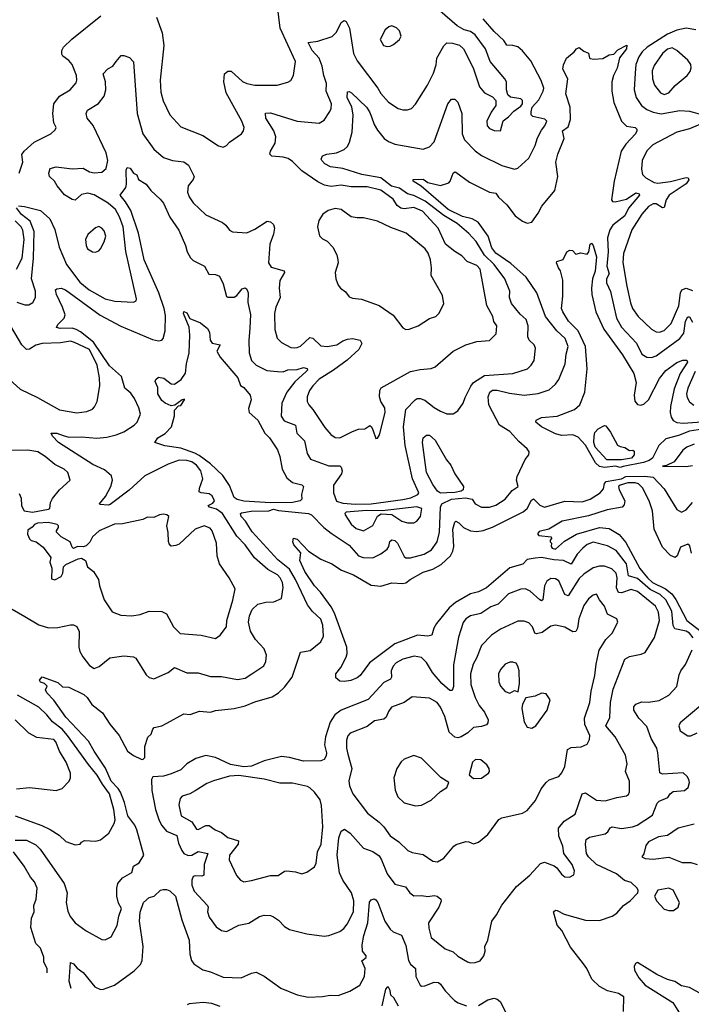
# Model space of a CAD drawing. Extents: x 1468344 to 1613994, y 525695 to 643861.
# Tile 125 of 256: x 1525693 to 1529957, y 541498 to 547750. Entities that reach past the tile are written whole.
import ezdxf

# ---------------------------------------------------------------- set-up
doc = ezdxf.new("R2010")
doc.units = 0

msp = doc.modelspace()

# ---------------------------------------------------------------- linework, layer by layer
at = {"layer": '0CON10XD'}
for points in [[(1526985, 546941.2), (1527005, 546950), (1527025, 546972.5), (1527101.2, 547025), (1527114, 547045), (1527118, 547065), (1527102.5, 547105), (1527003.8, 547285), (1526988.2, 547355), (1526993.8, 547406.2), (1527015, 547422.9), (1527035, 547422.5), (1527106.8, 547356.8), (1527135, 547343.8), (1527185, 547333.1), (1527326.7, 547333.3), (1527395, 547352.5), (1527415, 547363.8), (1527431.2, 547395), (1527443.1, 547485), (1527346.4, 547695), (1527330, 547835)], [(1525689.2, 546775), (1525698.8, 546801.2), (1525712.2, 546845), (1525707, 546893), (1525720.8, 546915), (1525785, 546972.9), (1525891.2, 547025), (1525918.8, 547051.2), (1525924, 547065), (1525910, 547095), (1525903.8, 547155), (1525910, 547215), (1525946, 547264), (1526013.1, 547305), (1526052.2, 547347.8), (1526056.4, 547365), (1526052.5, 547395), (1526025, 547464.4), (1526005, 547490), (1525967.5, 547517.5), (1525960.5, 547530.5), (1525960.9, 547555), (1525970.4, 547575), (1526022.9, 547627.1), (1526207.5, 547775)], [(1526561.9, 547765), (1526596.8, 547666.8), (1526608.5, 547585), (1526585.5, 547365), (1526589.1, 547289.1), (1526603.3, 547235), (1526645, 547146.2), (1526715, 547070), (1526855.3, 547015.3), (1526955, 546948.8), (1526985, 546941.2)], [(1527613.6, 547455), (1527594.1, 547505), (1527550.6, 547555), (1527524.4, 547605.6), (1527585, 547613.5), (1527675.9, 547644.1), (1527705, 547671.4), (1527735, 547731.4), (1527753.9, 547743.9), (1527765, 547739.2), (1527786.2, 547695), (1527811.3, 547535), (1527835, 547488.9), (1527965.8, 547315.8), (1527985, 547281.9), (1528035, 547227.1), (1528095, 547186), (1528125, 547177.1), (1528155, 547177.1), (1528180, 547185), (1528205, 547213.8), (1528281.9, 547335), (1528319.5, 547410.5), (1528336.9, 547463.1), (1528342.2, 547505), (1528386.4, 547583.6), (1528405, 547602.5), (1528440.9, 547600.9), (1528485, 547587.5), (1528510.8, 547565), (1528571.4, 547445), (1528612.4, 547322.4), (1528644.4, 547284.4), (1528695, 547260), (1528715.9, 547235.9), (1528715.7, 547205), (1528686.7, 547163.3), (1528658.5, 547105), (1528661.5, 547075), (1528675, 547058.1), (1528705, 547045.5), (1528746.7, 547043.3), (1528762.1, 547107.9), (1528796.8, 547133.2), (1528830.2, 547169.8), (1528875, 547199.7), (1528885.2, 547215), (1528886.1, 547236.1), (1528875, 547246.9), (1528808.3, 547258.3), (1528792.7, 547272.7), (1528783.8, 547305), (1528783.8, 547355), (1528774.2, 547374.2), (1528679.2, 547485), (1528649.4, 547565), (1528585, 547654.3), (1528555, 547675.5), (1528515.4, 547685.4), (1528469.8, 547709.8), (1528360.6, 547805)], [(1528025, 547578.8), (1528045, 547581.2), (1528067.3, 547592.7), (1528103.3, 547625), (1528115.8, 547645), (1528105, 547680), (1528085, 547698.8), (1528055, 547711.2), (1528037.5, 547705), (1528013.8, 547685), (1527981.2, 547625), (1528002.5, 547585), (1528025, 547578.8)], [(1528981.3, 546998.7), (1529005, 547047.5), (1529027.5, 547075), (1529038.9, 547105), (1529027.8, 547117.8), (1528950, 547135), (1528940.6, 547145), (1528939.4, 547165), (1528945.7, 547195), (1528989.4, 547240.6), (1529017.6, 547295), (1529020.4, 547315), (1529003.4, 547363.4), (1528938.1, 547488.1), (1528885, 547553.1), (1528855, 547576.9), (1528825, 547586.6), (1528785, 547588.5), (1528767.2, 547617.2), (1528705.7, 547675.7), (1528635, 547755.8)], [(1529985, 547685.3), (1529925, 547696.4), (1529865, 547683.7), (1529805, 547657.1), (1529677.1, 547575), (1529644.8, 547545), (1529623.5, 547515), (1529605.7, 547465), (1529600.1, 547410.1), (1529594.6, 547304.6), (1529606.1, 547256.1), (1529641.5, 547205), (1529675, 547180), (1529715, 547161.6), (1529765, 547153), (1529885, 547174.1), (1529945, 547168.5), (1530007.6, 547152.4)], [(1525665, 542540.6), (1525735, 542540), (1525795, 542510.6), (1525821.8, 542481.8), (1525974.7, 542264.7), (1525994.1, 542205), (1525987.9, 542145), (1525999.1, 542089.1), (1526012.5, 542055), (1526044.3, 542015), (1526113.8, 541963.8), (1526215, 541910), (1526235, 541908), (1526274.1, 541925.9), (1526312.3, 541997.7), (1526321.9, 542058.1), (1526338.6, 542105), (1526320.4, 542140.4), (1526310, 542185), (1526308.8, 542235), (1526316.7, 542265), (1526345, 542300.8), (1526404.2, 542335), (1526415.5, 542374.5), (1526450.8, 542395), (1526481.3, 542445), (1526436.2, 542606.2), (1526423, 542635), (1526379.5, 542695), (1526358.4, 542778.4), (1526333.8, 542845), (1526318.9, 542868.9), (1526274.5, 542915), (1526236.8, 542996.8), (1526165.3, 543105), (1526129, 543169), (1525985, 543320), (1525909.2, 543429.2), (1525865.8, 543475), (1525857.5, 543495), (1525867, 543517), (1525850, 543535), (1525823.9, 543543.9), (1525817.5, 543555), (1525835, 543576.7), (1525935, 543542), (1525965, 543514), (1526005, 543511.2), (1526099.2, 543465), (1526120.8, 543445), (1526151.1, 543401.1), (1526217.6, 543347.6), (1526265, 543275.7), (1526325.3, 543205.3), (1526378.1, 543105), (1526415, 543076.9), (1526465, 543053.8), (1526475, 543052.5), (1526486.7, 543065), (1526486.7, 543135), (1526506.4, 543193.6), (1526527.5, 543212.5), (1526538, 543245), (1526547.5, 543255), (1526595, 543265.7), (1526627.1, 543282.9), (1526735, 543341.2), (1526775, 543338), (1526835, 543358.1), (1526905, 543352.5), (1526937, 543363), (1527055, 543376.4), (1527125, 543393.3), (1527185, 543418.4), (1527295, 543450.9), (1527335, 543476.2), (1527375, 543512.2), (1527422.5, 543575), (1527476.4, 543733.6), (1527538, 543745), (1527605, 543799.2), (1527622.7, 543835), (1527617.7, 543905), (1527605, 543944.2), (1527552.4, 543992.4), (1527519.3, 544035), (1527445, 544196), (1527405, 544259.8), (1527330.8, 544320.8), (1527167.8, 544497.8), (1527125.8, 544565.8), (1527099.7, 544595), (1527094.6, 544615), (1527101.1, 544618.9), (1527161.6, 544628.4), (1527275, 544630.6), (1527305, 544641.8), (1527335, 544632.8), (1527525.6, 544615), (1527544.6, 544605), (1527624.5, 544525), (1527669.4, 544489.4), (1527783.7, 544413.7), (1527845, 544346.2), (1527874.4, 544335.6), (1527935, 544332.2), (1527985, 544357.8), (1528025, 544386.7), (1528036.9, 544405), (1528044, 544436), (1528056.2, 544446.2), (1528075, 544442.5), (1528092.7, 544425), (1528135, 544342), (1528145, 544333.1), (1528175, 544332.7), (1528260.8, 544355), (1528306.5, 544383.5), (1528343.8, 544435), (1528357.6, 544495), (1528363.9, 544655), (1528373.6, 544676.4), (1528433.9, 544706.1), (1528522.8, 544712.8), (1528564.7, 544704.7), (1528585.7, 544675), (1528625, 544654.4), (1528675, 544654.5), (1528715, 544667.8), (1528775, 544705.5), (1528820.2, 544759.8), (1528858, 544785), (1528848.2, 544825), (1528851.5, 544848.5), (1528902.8, 544957.2), (1528925, 544987.5), (1528928, 545005), (1528916, 545025), (1528861.7, 545071.7), (1528804.2, 545135), (1528738.9, 545175), (1528718.8, 545215), (1528672.5, 545305), (1528666.9, 545355), (1528677.8, 545385), (1528695, 545396.8), (1528725, 545398.1), (1528802.7, 545377.3), (1528895, 545366.1), (1528983.8, 545376.2), (1529055, 545399.4), (1529095.6, 545435), (1529115.5, 545465), (1529156.2, 545563.8), (1529162.7, 545625), (1529176.2, 545675), (1529155.7, 545725.7), (1529104.3, 545774.3), (1529032, 545865), (1528977.1, 546015), (1528908.5, 546115), (1528810.8, 546200.8), (1528715, 546267.8), (1528691.5, 546301.5), (1528667, 546375), (1528603.2, 546465), (1528565, 546485.9), (1528505, 546501), (1528412.6, 546545), (1528242.1, 546692.1), (1528190.8, 546725), (1528192, 546735), (1528255, 546736.4), (1528285, 546715.7), (1528365, 546697.1), (1528416.8, 546713.2), (1528426.4, 546723.6), (1528445, 546775.8), (1528455, 546784), (1528462.3, 546782.3), (1528547.8, 546717.8), (1528676.2, 546655), (1528715, 546647.8), (1528732.3, 546622.2), (1528785, 546574.5), (1528838.5, 546505), (1528885, 546470), (1528915, 546458.6), (1528945.4, 546464.6), (1528985, 546520.8), (1529008.9, 546565), (1529090.9, 546665), (1529109.4, 546755), (1529097.3, 546845), (1529109.4, 546895), (1529149.6, 546995), (1529138.9, 547045), (1529175, 547068.8), (1529189.2, 547115), (1529187.6, 547195), (1529161.1, 547278.9), (1529172.5, 547375), (1529140.8, 547435), (1529145.9, 547464.1), (1529163.9, 547506.1), (1529213.9, 547546.1), (1529227.5, 547565), (1529245, 547572.5), (1529275, 547550), (1529305, 547537.5), (1529310, 547505), (1529315, 547502.5), (1529338.8, 547498.8), (1529395, 547504.2), (1529435, 547526.7), (1529465, 547530), (1529490.9, 547559.1), (1529547, 547587), (1529546.2, 547565), (1529501.7, 547508.3), (1529487.2, 547442.8), (1529462.7, 547395), (1529453.3, 547355), (1529452.2, 547295), (1529465.5, 547225), (1529513.3, 547105), (1529545, 547074.4), (1529600, 547065), (1529611.2, 547055), (1529612, 547045), (1529602.5, 547025), (1529541.6, 546958.4), (1529511.8, 546915), (1529466.4, 546725), (1529450.8, 546605), (1529455.8, 546595.8), (1529473.2, 546593.2), (1529545, 546610.9), (1529605, 546651.2), (1529625.7, 546645), (1529627.5, 546635), (1529557.6, 546552.4), (1529534.7, 546505), (1529458.4, 546445), (1529440, 546415), (1529425.2, 546365), (1529429.1, 546275), (1529420, 546185), (1529434.8, 546135), (1529418.7, 546105), (1529418.8, 546078.8), (1529444.8, 546024.8), (1529481.2, 545855), (1529515, 545797.1), (1529608.9, 545695), (1529643.8, 545625), (1529675, 545606.1), (1529705, 545604.7), (1529735, 545614.7), (1529885.4, 545725), (1529910.6, 545759.4), (1529919.4, 545835), (1529935, 545862.7), (1529945, 545862.5), (1529965, 545829.1)], [(1529785, 547274.5), (1529815, 547284.5), (1529855, 547331.9), (1529931.2, 547395), (1529949.5, 547420.5), (1529956.2, 547445), (1529953.8, 547465), (1529935, 547493.8), (1529864.3, 547555), (1529835, 547570.9), (1529805, 547562.9), (1529775, 547535.5), (1529721.9, 547458.1), (1529709.1, 547425), (1529710.4, 547375), (1529722.9, 547335), (1529761.1, 547285), (1529785, 547274.5)], [(1525685, 546568.5), (1525723.8, 546563.8), (1525825, 546539.1), (1525885, 546485.8), (1525915, 546417.5), (1525942.5, 546305), (1525990.3, 546195), (1526075, 546083.2), (1526133.5, 546035), (1526235, 545976.7), (1526297.2, 545962.8), (1526415, 545956.2), (1526432.5, 545965), (1526433.6, 545976.4), (1526367.1, 546277.1), (1526350.5, 546435), (1526327.4, 546497.4), (1526300.2, 546545), (1526255, 546585.5), (1526165, 546636.9), (1526125, 546648.1), (1526085, 546639.7), (1526045, 546604.4), (1526025, 546607.8), (1525978, 546638), (1525930.5, 546695), (1525913.3, 546725), (1525881.1, 546755), (1525876.9, 546775), (1525885.7, 546804.3), (1525925, 546814.4), (1526025, 546802.3), (1526095, 546806.4), (1526135, 546784.7), (1526165, 546778), (1526215, 546782.5), (1526242.3, 546805), (1526252.2, 546855), (1526242, 546905), (1526158.3, 547078.3), (1526120.5, 547125), (1526114.5, 547155), (1526124.1, 547175.9), (1526192.9, 547217.1), (1526230, 547265), (1526239.5, 547305), (1526238.5, 547355), (1526223, 547407), (1526253.2, 547436.8), (1526284.4, 547455.6), (1526305.7, 547484.3), (1526337.5, 547522.5), (1526355, 547523.3), (1526390.5, 547510.5), (1526415, 547481.2), (1526438.4, 547155), (1526475, 547026), (1526545, 546928.1), (1526605, 546875.6), (1526662.5, 546855), (1526735, 546848.2), (1526765, 546825.8), (1526800, 546755), (1526794.4, 546735), (1526761.4, 546695), (1526758.5, 546655), (1526767.8, 546625), (1526795, 546587.5), (1526875, 546510), (1526981.1, 546461.1), (1527002.5, 546445), (1527025, 546414), (1527045, 546402), (1527135, 546396.7), (1527185, 546420), (1527265, 546470), (1527285, 546466.7), (1527305, 546450), (1527311.2, 546425), (1527305, 546387.5), (1527281.2, 546325), (1527271.8, 546205), (1527289.4, 546179.4), (1527371.2, 546155), (1527374.4, 546145), (1527343.6, 546093.6), (1527339.5, 546045), (1527347.3, 545985), (1527319.5, 545925), (1527310.9, 545885), (1527313.4, 545783.4), (1527328.3, 545728.3), (1527355, 545700), (1527415, 545667.8), (1527435, 545665.5), (1527455, 545667.3), (1527475, 545677.7), (1527535, 545731.5), (1527555, 545726.5), (1527605, 545678.2), (1527645, 545674), (1527705.7, 545684.3), (1527745, 545710.4), (1527775, 545721.2), (1527805, 545724.5), (1527853.8, 545715), (1527864.3, 545694.3), (1527845.3, 545654.7), (1527772.9, 545587.1), (1527685, 545524.6), (1527595, 545467.5), (1527553.6, 545425), (1527533.5, 545395), (1527518.5, 545355), (1527518.5, 545325), (1527527.8, 545305), (1527554.7, 545274.7), (1527629.6, 545159.6), (1527668, 545115), (1527695, 545095.7), (1527726.4, 545093.6), (1527805, 545134.5), (1527845, 545149.4), (1527885, 545152.2), (1527915, 545172), (1527925.5, 545165.5), (1527936, 545145), (1527955, 545090), (1527965, 545092.5), (1527977.3, 545112.7), (1528012.7, 545255), (1528011.8, 545285), (1527985.9, 545325.9), (1527977.9, 545355), (1527978.9, 545395), (1527988, 545412), (1528175, 545515.6), (1528235, 545529.4), (1528305, 545534.3), (1528330, 545545), (1528445, 545644.2), (1528525.9, 545685.9), (1528595, 545705.7), (1528675, 545712.5), (1528717.1, 545755), (1528721.5, 545805), (1528703.2, 545833.2), (1528696.2, 545865), (1528658.9, 545935), (1528616, 546165), (1528595, 546188.5), (1528533.9, 546213.9), (1528500.4, 546250.4), (1528455, 546277.3), (1528395.6, 546325), (1528350.8, 546425), (1528249.6, 546535), (1528195, 546558), (1528135, 546548.9), (1528112.1, 546552.1), (1528089.2, 546569.2), (1528065, 546610.4), (1527985, 546668.2), (1527898.3, 546688.3), (1527798.2, 546688.2), (1527735, 546698.8), (1527669.4, 546690.6), (1527628.3, 546698.3), (1527585, 546720), (1527485, 546790), (1527425, 546850), (1527398, 546868), (1527365, 546877.3), (1527293.8, 546883.8), (1527280, 546895), (1527285.5, 546915), (1527315.2, 546964.8), (1527319.7, 547005), (1527307.3, 547045), (1527256.2, 547125), (1527253.5, 547156.5), (1527285, 547158.2), (1527455, 547104.5), (1527595, 547093.5), (1527625, 547110.8), (1527662.4, 547167.6), (1527670, 547185), (1527671.8, 547215), (1527639.6, 547295), (1527641.8, 547345), (1527623.2, 547395), (1527613.6, 547455)], [(1525605, 544028.9), (1525725, 543961.1), (1525815, 543907.8), (1525875, 543888.5), (1525935, 543890.5), (1526015, 543908.1), (1526035, 543907.1), (1526055, 543897.5), (1526070, 543865), (1526067.9, 543765), (1526075, 543738.8), (1526092.9, 543705), (1526135, 543650), (1526165, 543630.8), (1526198, 543642), (1526265, 543698), (1526355, 543710), (1526415, 543703.8), (1526430, 543695), (1526495, 543588.8), (1526515, 543573.8), (1526545, 543563.8), (1526635, 543604.4), (1526675, 543636.4), (1526755, 543603.1), (1526825, 543602.2), (1526905, 543579.4), (1526975, 543580), (1527075, 543560.6), (1527125, 543568.1), (1527166, 543595), (1527242.8, 543647.2), (1527255.4, 543674.6), (1527259.4, 543715), (1527244.3, 543755), (1527189.2, 543815), (1527157.8, 543867.8), (1527145.3, 543925), (1527150.9, 543965), (1527168.5, 544005), (1527205, 544037.5), (1527255, 544050.4), (1527306.6, 544053.4), (1527355.6, 544074.4), (1527366.3, 544143.7), (1527361.1, 544175), (1527346.8, 544205), (1527329.1, 544225), (1527267.6, 544257.6), (1527183.5, 544333.5), (1527123.6, 544415), (1527071.2, 544471.2), (1526979.6, 544615), (1526941.9, 544641.9), (1526898, 544655), (1526890, 544665), (1526919.9, 544680.1), (1526930.5, 544695), (1526915, 544725.5), (1526895, 544738.4), (1526844.7, 544744.7), (1526832.1, 544752.1), (1526833.5, 544775), (1526855.9, 544835), (1526843.8, 544885), (1526815, 544920.2), (1526785, 544942.7), (1526755, 544951.6), (1526705, 544952.2), (1526635, 544928.2), (1526487.4, 544852.6), (1526388, 544762), (1526267.8, 544672.2), (1526255, 544667.9), (1526202.2, 544672.2), (1526198.8, 544675), (1526237.5, 544722.5), (1526272, 544785), (1526281.8, 544825), (1526275, 544854.2), (1526231.1, 544891.1), (1526156.9, 544925), (1525940, 545065), (1525901.2, 545105), (1525893.3, 545125), (1525927.5, 545125), (1525968.9, 545108.9), (1526005, 545097.9), (1526085, 545101.6), (1526183.3, 545093.3), (1526245, 545099.3), (1526305, 545114.6), (1526355, 545131.8), (1526420, 545175), (1526438.9, 545195), (1526459.5, 545245), (1526450, 545285), (1526421.2, 545345), (1526397.4, 545377.4), (1526360.5, 545410.5), (1526338.8, 545485), (1526262.3, 545552.3), (1526161.5, 545701.5), (1526078.2, 545768.2), (1526052.1, 545782.1), (1526025, 545790.8), (1525949.1, 545789.1), (1525926.7, 545795), (1525934.2, 545815), (1525974.6, 545855.4), (1525982.2, 545875), (1525965.5, 545925), (1525926, 546005), (1525920, 546035), (1525928.3, 546041.7), (1525955, 546044), (1525984.5, 546034.5), (1526204.1, 545874.1), (1526335, 545802.7), (1526535, 545720), (1526575, 545710.8), (1526594.2, 545715.8), (1526603.8, 545725), (1526616.9, 545775), (1526618.8, 545871.2), (1526610.7, 545915), (1526576.2, 546015), (1526483.2, 546225), (1526447.9, 546395), (1526398, 546538), (1526364.1, 546594.1), (1526331.2, 546635), (1526366.8, 546683.2), (1526371.9, 546705), (1526369.2, 546795), (1526375, 546811.2), (1526395, 546806), (1526415, 546776.2), (1526436.7, 546765), (1526447.5, 546735), (1526496.2, 546705), (1526525, 546664.2), (1526585, 546610.6), (1526605, 546584.3), (1526646.1, 546496.1), (1526703.4, 546413.4), (1526746.1, 546315), (1526756.5, 546275), (1526777.8, 546237.8), (1526795, 546221.4), (1526865.5, 546185.5), (1526894.2, 546134.2), (1526935, 546131.2), (1526961.2, 546121.2), (1526985, 546073.3), (1527005, 545992.9), (1527015, 545987.5), (1527055, 545987.1), (1527072.2, 545997.8), (1527105, 546040.6), (1527125, 546047.5), (1527135, 546038.8), (1527143.1, 546015), (1527140.5, 545955), (1527157.5, 545877.5), (1527155, 545790), (1527148.1, 545711.9), (1527150.4, 545635), (1527163.6, 545585), (1527195, 545555.5), (1527262.2, 545522.2), (1527330, 545515), (1527365, 545514.2), (1527395, 545526.7), (1527455, 545529.4), (1527495, 545540.5), (1527517.5, 545535), (1527520, 545525), (1527511.5, 545515), (1527439.4, 545450.6), (1527388.1, 545385), (1527358.1, 545315), (1527353.2, 545233.2), (1527372.4, 545202.4), (1527444.6, 545174.6), (1527453.2, 545125), (1527500.9, 545075), (1527517.8, 544995), (1527539.1, 544959.1), (1527655, 544917.5), (1527725, 544916.7), (1527735, 544907.5), (1527741.2, 544885), (1527737.1, 544865), (1527684.5, 544795), (1527684.6, 544745.4), (1527705, 544692.7), (1527745, 544680.7), (1527824.4, 544674.4), (1527925, 544676.1), (1528125, 544702.1), (1528175.5, 544714.5), (1528221.4, 544735), (1528226.4, 544745), (1528186.8, 544835), (1528140, 545045), (1528129.8, 545165), (1528144.6, 545275), (1528202.9, 545335), (1528216.1, 545343.9), (1528234.6, 545345.4), (1528265, 545333.8), (1528325, 545286.8), (1528365, 545264.5), (1528405, 545247.1), (1528445, 545247.1), (1528475, 545266), (1528508.1, 545315), (1528520.5, 545350.5), (1528557.1, 545422.9), (1528574.5, 545445), (1528645, 545491.3), (1528825, 545503.8), (1528916.9, 545533.1), (1528940.6, 545555), (1528958.9, 545585), (1528968.5, 545665), (1528959.4, 545685), (1528928.6, 545715), (1528919.4, 545735), (1528921.5, 545805), (1528909.6, 545845), (1528869.6, 545879.6), (1528815, 545948), (1528803.8, 545985), (1528805, 546026.7), (1528772.7, 546105), (1528705.2, 546195), (1528644.9, 546254.9), (1528590.7, 546340.7), (1528545, 546392.7), (1528470.8, 546455), (1528386.1, 546506.1), (1528266.5, 546596.5), (1528195, 546633.5), (1528155, 546643.3), (1528105, 546679.8), (1528053.6, 546693.6), (1527985, 546744.8), (1527865.8, 546765.8), (1527745, 546805.2), (1527665.4, 546814.6), (1527630.6, 546835), (1527612, 546855), (1527606.2, 546865), (1527615, 546886.2), (1527643.3, 546896.7), (1527705, 546904.5), (1527753.3, 546925), (1527774.4, 546945.6), (1527787.1, 546972.9), (1527803.8, 547035), (1527809.1, 547145), (1527801.2, 547195), (1527772.7, 547255), (1527775, 547291.2), (1527785, 547292.9), (1527799.2, 547285), (1527893.8, 547193.8), (1527914.7, 547165), (1527927, 547133), (1527943.9, 547083.9), (1527965, 547048.5), (1528006.2, 546996.2), (1528035, 546976.5), (1528075, 546959.5), (1528255, 546927.5), (1528295, 546942), (1528324.2, 546975), (1528411.1, 547215), (1528435, 547246), (1528455, 547245.7), (1528475, 547226), (1528499.1, 547155), (1528502.2, 547025), (1528517.9, 546987.9), (1528585, 546917.3), (1528625, 546887.1), (1528755, 546822.9), (1528835, 546800), (1528855, 546806.2), (1528925, 546871.2), (1528965, 546950), (1528981.3, 546998.7)], [(1530055, 547104), (1529945, 547055.9), (1529865, 547035.3), (1529712.5, 546955), (1529675, 546916.7), (1529645.7, 546855.7), (1529641.2, 546801.2), (1529647.6, 546767.6), (1529667.5, 546745), (1529720.8, 546715), (1529745, 546711.9), (1529825, 546722.5), (1529925, 546748), (1529936.7, 546745), (1529942.1, 546732.1), (1529925, 546706.9), (1529816.8, 546635), (1529797.4, 546605), (1529785, 546557.5), (1529775, 546554.7), (1529735, 546580.8), (1529715, 546580.3), (1529686.4, 546563.6), (1529643.8, 546515), (1529578.8, 546415), (1529527.1, 546265), (1529523, 546207), (1529547.6, 546057.6), (1529570.9, 545950.9), (1529584.6, 545915), (1529618.9, 545865), (1529704.3, 545785), (1529735, 545767.5), (1529755, 545764.6), (1529785, 545776.9), (1529830, 545820), (1529877.7, 545932.3), (1529888.1, 546015), (1529896.3, 546033.7), (1529925, 546045.3), (1529965, 546031.2)], [(1525675, 545956.2), (1525725, 545940), (1525750.7, 545939.3), (1525777, 545953), (1525792.5, 545985), (1525792.7, 546025), (1525768.1, 546105), (1525779.8, 546235), (1525785.2, 546405), (1525759.6, 546469.6), (1525705, 546513.8), (1525673.3, 546555)], [(1528145, 545783.3), (1528165, 545784), (1528223.3, 545805), (1528295, 545852), (1528335, 545866), (1528354, 545885), (1528386, 545945), (1528377.9, 545997.9), (1528305.7, 546125), (1528308, 546175), (1528302.2, 546225), (1528286.7, 546266.7), (1528266.9, 546295), (1528146.7, 546395), (1528050, 546430), (1527965, 546471.4), (1527875, 546491.4), (1527835, 546490.6), (1527797.9, 546497.9), (1527734.2, 546545), (1527695, 546550.7), (1527652.1, 546537.9), (1527618, 546515), (1527592.5, 546475), (1527584.4, 546435), (1527597.3, 546377.3), (1527615, 546358.8), (1527645, 546343.8), (1527680, 546305), (1527705.9, 546255.9), (1527712, 546225), (1527714, 546205), (1527696.7, 546145), (1527700, 546105), (1527715, 546063.3), (1527728.8, 546045), (1527761.2, 546021.2), (1527785, 545990), (1527805, 545981.2), (1527862.5, 545975), (1527975, 545935.8), (1528063.2, 545873.2), (1528125, 545793.3), (1528145, 545783.3)], [(1525673.3, 546166.7), (1525707.4, 546235), (1525720.6, 546355), (1525713.3, 546413.3), (1525701, 546435), (1525665, 546471.9)], [(1526175, 546274), (1526195, 546282), (1526205.5, 546294.5), (1526229.8, 546340.2), (1526239.1, 546375), (1526228.9, 546408.9), (1526215, 546426), (1526195, 546436.2), (1526175, 546428.8), (1526124.5, 546385.5), (1526110, 546355), (1526114.2, 546315), (1526122.5, 546295), (1526155, 546275.8), (1526175, 546274)], [(1529405, 544905.6), (1529375, 544913.3), (1529349.3, 544935), (1529285, 545047.5), (1529239.5, 545099.5), (1529205, 545113.2), (1529135, 545110), (1529095, 545120.7), (1529005, 545164.5), (1528970, 545195), (1528972.7, 545207.3), (1529005.5, 545224.5), (1529105, 545233.1), (1529215, 545273.5), (1529249.1, 545305), (1529281.5, 545385), (1529296.7, 545533.3), (1529284.8, 545675), (1529238.5, 545775), (1529177.5, 545835), (1529142, 545895), (1529133.3, 545915), (1529134.6, 545935), (1529141.3, 545995), (1529140.6, 546095), (1529126.7, 546155), (1529113.3, 546173.3), (1529100.8, 546205), (1529102.5, 546215), (1529143, 546227), (1529166.7, 546275), (1529185, 546286.2), (1529203.6, 546283.6), (1529225, 546260), (1529255, 546268.8), (1529295, 546260), (1529305.8, 546275), (1529315, 546323.8), (1529325, 546330), (1529335, 546316), (1529355.6, 546245), (1529346.4, 546153.6), (1529330, 546105), (1529323.5, 546045), (1529326.6, 546005), (1529351.5, 545895), (1529400.9, 545785), (1529521.2, 545621.2), (1529592.1, 545502.1), (1529606.9, 545445), (1529593.4, 545365), (1529597.8, 545327.8), (1529615, 545305.8), (1529635, 545301.9), (1529655, 545309.4), (1529684.7, 545335.3), (1529755, 545470.8), (1529795, 545522.5), (1529865, 545572.2), (1529903, 545587), (1529928.5, 545588.5), (1529933.3, 545575), (1529886.7, 545503.3), (1529848.1, 545405), (1529824.2, 545294.2), (1529822.6, 545255), (1529829.1, 545225), (1529841.2, 545205), (1529865, 545192.9), (1529905, 545188.8), (1530025, 545196.7)], [(1527285, 544681), (1527115, 544692.1), (1527073, 544703), (1527055, 544715.4), (1527025, 544791.5), (1526982.7, 544855), (1526905, 544929), (1526832.6, 544982.6), (1526805, 544998.1), (1526715, 545030), (1526615, 545043.3), (1526550, 545065), (1526569.4, 545095), (1526616.9, 545123.1), (1526656, 545165), (1526676.2, 545235), (1526675, 545270), (1526701.7, 545298.3), (1526715, 545300), (1526740, 545335), (1526740, 545340), (1526725, 545336.7), (1526678.3, 545301.7), (1526655, 545298.8), (1526616.7, 545315), (1526595, 545332.5), (1526570, 545375), (1526570, 545415), (1526553, 545453), (1526557.5, 545465), (1526575, 545480), (1526607, 545473), (1526655, 545437.5), (1526675, 545434.5), (1526718.5, 545465), (1526745.4, 545505), (1526750.9, 545565), (1526769.3, 545635), (1526773.9, 545746.1), (1526768.3, 545798.3), (1526733.1, 545885), (1526734.2, 545895.8), (1526755, 545889.4), (1526773.3, 545853.3), (1526840, 545825), (1526885, 545788), (1526897.5, 545765), (1526902, 545715), (1526915, 545696.2), (1526965, 545686.2), (1526944.2, 545645), (1526965, 545607.5), (1527078.8, 545475), (1527095, 545426.2), (1527115, 545413.8), (1527156.4, 545366.4), (1527162.2, 545335), (1527145, 545280), (1527148.8, 545255), (1527205, 545207.5), (1527250, 545125), (1527277.9, 545095), (1527328.7, 545018.7), (1527344.4, 544975.6), (1527359.3, 544895), (1527390, 544840), (1527425, 544810), (1527485, 544795.6), (1527495.6, 544785), (1527482.3, 544735), (1527483.6, 544705), (1527474.4, 544695), (1527425, 544684.9), (1527285, 544681)], [(1525628.1, 545465), (1525695, 545403.8), (1525805, 545351.5), (1525945, 545272.1), (1526055, 545253.5), (1526118.3, 545261.7), (1526155, 545277.5), (1526168.2, 545291.8), (1526185.6, 545325), (1526200.9, 545425), (1526200.4, 545475), (1526183.8, 545555), (1526135, 545656.1), (1526040.9, 545700.9), (1526015, 545708.9), (1525951.4, 545698.6), (1525835, 545693.3), (1525795, 545682.1), (1525755, 545656.6), (1525735, 545655.4), (1525705.4, 545685), (1525615, 545839.6)], [(1529982.1, 545515), (1529935, 545410.8), (1529927.3, 545375), (1529930.2, 545350.2), (1529945, 545323.1), (1529973.1, 545303.1)], [(1529515, 544954.6), (1529421.5, 544955), (1529346.2, 545035), (1529337.3, 545065), (1529339.6, 545105), (1529345, 545128), (1529365, 545152.5), (1529405, 545173.8), (1529415, 545170), (1529445, 545130), (1529488.3, 545048.3), (1529505, 545038.8), (1529535, 545033.3), (1529565, 545013.8), (1529585, 545016.2), (1529595, 545010), (1529595, 544986.7), (1529577.1, 544965), (1529515, 544954.6)], [(1530055.7, 545154.3), (1529945, 545136.2), (1529875, 545108.6), (1529795, 545088.8), (1529751.2, 545045), (1529710.6, 544965), (1529690.1, 544949.9), (1529652.9, 544937.1), (1529525, 544912.5), (1529505, 544906.4), (1529475, 544914.2), (1529405, 544905.6)], [(1528365, 544744.3), (1528345, 544756.7), (1528315, 544798.2), (1528276.7, 544875), (1528249.5, 545065), (1528254.4, 545095.6), (1528275, 545112), (1528295, 545110.8), (1528330.2, 545080.2), (1528402.1, 544955), (1528431.2, 544921.2), (1528455.3, 544865.3), (1528510.6, 544785), (1528508.5, 544765), (1528495, 544756.8), (1528455, 544747.3), (1528405, 544744.8), (1528365, 544744.3)], [(1525690.3, 544740.3), (1525702.1, 544712.1), (1525703.2, 544663.2), (1525721.7, 544631.7), (1525775, 544621.6), (1525875, 544641.9), (1525883.9, 544646.1), (1525888.1, 544685), (1525900.2, 544709.8), (1525944.6, 544765.4), (1526013.8, 544825), (1525998, 544875), (1525976, 544895), (1525916.1, 544926.1), (1525855, 544976.4), (1525808, 545005), (1525745, 545015.6), (1525605, 545013.3)], [(1529975, 545053.4), (1529928.6, 545035), (1529904.2, 545015.8), (1529848.1, 544941.9), (1529800, 544920), (1529773.3, 544915), (1529925, 544911.9), (1529965, 544919.5)], [(1529968.6, 543825), (1529945, 543853.7), (1529925, 543867.2), (1529851.7, 543881.7), (1529842.4, 543902.4), (1529833.4, 543995), (1529794.8, 544065), (1529759.1, 544099.1), (1529695, 544131), (1529615, 544202.4), (1529559.3, 544219.3), (1529545.6, 544295), (1529479.8, 544379.8), (1529425, 544408.4), (1529335, 544433.1), (1529295, 544417.5), (1529268.8, 544395), (1529231.8, 544355), (1529195, 544292.5), (1529146.1, 544316.1), (1529085, 544319.2), (1529005.9, 544334.1), (1528965, 544331.2), (1528915, 544321.4), (1528887.5, 544292.5), (1528805, 544268.2), (1528657.6, 544142.4), (1528605, 544116.7), (1528555, 544103.5), (1528460.3, 544049.7), (1528419.5, 544015), (1528339.2, 543915), (1528322.1, 543885), (1528308.8, 543841.2), (1528284.5, 543835.5), (1528219.4, 543840.6), (1528075, 543785.9), (1527914, 543665), (1527855, 543586.2), (1527835, 543570.8), (1527795.6, 543554.4), (1527755, 543548), (1527725, 543548.8), (1527700, 543570), (1527700.6, 543595), (1527732.8, 543637.2), (1527765, 543702.2), (1527771.8, 543725), (1527770, 543765), (1527691.6, 543981.6), (1527670.8, 544020.8), (1527603.1, 544115), (1527565, 544155.8), (1527503.8, 544245), (1527472, 544315), (1527477.5, 544365), (1527433.8, 544415), (1527428, 544435), (1527431.7, 544458.3), (1527455, 544451.9), (1527527.5, 544375), (1527605, 544324.2), (1527675, 544293.8), (1527736.7, 544255), (1527811.2, 544225), (1527925, 544159.5), (1527985, 544151.8), (1528055, 544173.5), (1528125, 544168.8), (1528145, 544174.6), (1528173.1, 544195), (1528255, 544240.9), (1528315, 544259.7), (1528369.3, 544290.7), (1528428.8, 544345), (1528443.4, 544375), (1528448.8, 544405), (1528442.5, 544515), (1528455, 544560), (1528462.5, 544565), (1528481.2, 544555), (1528510, 544525), (1528555, 544503.5), (1528595, 544499.4), (1528635, 544505.8), (1528695, 544527.2), (1528888.9, 544625), (1528914.8, 544645.2), (1528941.7, 544698.3), (1528955, 544707.1), (1528996.4, 544666.4), (1529025, 544655.4), (1529155, 544692.9), (1529265, 544688.4), (1529315, 544705.3), (1529378.5, 544745), (1529398.8, 544771.2), (1529405.3, 544805), (1529416.4, 544816.3), (1529515, 544834.9), (1529540.9, 544849.1), (1529661.7, 544851.7), (1529715.5, 544845.5), (1529785, 544770), (1529865, 544639.4), (1529895, 544623.1), (1529923.6, 544636.4), (1529965, 544684)], [(1529958.2, 544361.8), (1529948.4, 544408.4), (1529935, 544419.4), (1529889.3, 544400.7), (1529866.4, 544345), (1529855, 544335.6), (1529825, 544346.4), (1529775, 544401.2), (1529721.6, 544515), (1529710.8, 544630.8), (1529690, 544695), (1529648, 544778), (1529622.4, 544802.4), (1529599.7, 544809.7), (1529555, 544809.8), (1529505.3, 544795), (1529495.7, 544785), (1529499.6, 544765), (1529534.7, 544695), (1529530.9, 544669.1), (1529519.2, 544655), (1529422.8, 544637.2), (1529305, 544600), (1529137.5, 544565), (1529052.5, 544515), (1528990.5, 544499.5), (1528980.8, 544485), (1528990, 544475), (1529067.5, 544465), (1529070, 544455), (1529060, 544445), (1529060, 544435), (1529070, 544425), (1529066.7, 544405), (1529073.8, 544395), (1529095, 544388.6), (1529151.1, 544438.9), (1529228.1, 544481.9), (1529374.4, 544524.4), (1529435, 544518.9), (1529500.1, 544480.1), (1529540.5, 544430.5), (1529630, 544265), (1529678.9, 544205), (1529710.6, 544175), (1529794, 544135), (1529833.2, 544105), (1529858.9, 544068.9), (1529929.6, 543935), (1530019.1, 543865)], [(1527875, 544504.4), (1527935, 544538.9), (1527965, 544596.5), (1527987.2, 544612.8), (1528055, 544608), (1528118.8, 544565), (1528155, 544555.6), (1528195.5, 544554.5), (1528215, 544566), (1528237.1, 544595), (1528245.5, 544645), (1528215, 544656.2), (1527995, 544630.3), (1527895, 544634), (1527766.6, 544623.4), (1527756.5, 544615), (1527758.5, 544605), (1527797.3, 544547.2), (1527829.5, 544519.5), (1527875, 544504.4)], [(1526935, 543820.8), (1526965, 543841.2), (1527005.5, 543894.5), (1527008.9, 543935), (1527046.8, 544063.2), (1527061.1, 544135), (1527022.9, 544205), (1526962.2, 544295), (1526945.7, 544345), (1526941.9, 544425), (1526914.6, 544504.6), (1526902, 544522), (1526865, 544535.7), (1526806.7, 544515), (1526705, 544418.8), (1526685, 544410), (1526655, 544407.5), (1526641.7, 544421.7), (1526637, 544437), (1526636.4, 544493.6), (1526626, 544535), (1526639.2, 544595), (1526626.7, 544605), (1526605, 544609.2), (1526580, 544605), (1526545, 544588.9), (1526505, 544590), (1526473.8, 544576.2), (1526345, 544549.1), (1526295, 544545.5), (1526197.5, 544505), (1526154.7, 544465.3), (1526138.9, 544431.1), (1526115, 544408.6), (1526095, 544402.5), (1526060, 544405), (1526035, 544392.5), (1526025, 544400), (1526013.3, 544435), (1525956.8, 544466.8), (1525926.7, 544495), (1525926.7, 544505), (1525940, 544525), (1525940, 544535), (1525931.2, 544545), (1525875, 544556.2), (1525805, 544553.7), (1525786.2, 544545), (1525772.6, 544527.4), (1525745, 544508.8), (1525742.3, 544482.3), (1525754.2, 544454.2), (1525765, 544443.3), (1525797.5, 544435), (1525841.2, 544401.2), (1525890, 544335), (1525883.3, 544305), (1525896.7, 544266.7), (1525895, 544200), (1525915, 544193.3), (1525955.9, 544214.1), (1525966.2, 544235), (1525970, 544275), (1525985, 544290), (1526065, 544326.7), (1526085, 544330), (1526110, 544315), (1526124, 544275), (1526161.2, 544245), (1526194, 544195), (1526200, 544155), (1526228.6, 544065), (1526279.7, 543989.7), (1526335, 543968.1), (1526404.5, 543964.5), (1526456.9, 543973.1), (1526514.2, 543994.2), (1526595, 543991.4), (1526625, 543978), (1526670, 543895), (1526712.4, 543852.4), (1526845, 543841.9), (1526935, 543820.8)], [(1528555, 541760.8), (1528585, 541762.5), (1528615.6, 541774.4), (1528640, 541805), (1528647.5, 541835), (1528646.2, 541865), (1528665.6, 541904.4), (1528690, 542025), (1528720, 542065), (1528753.7, 542126.3), (1528848.1, 542245), (1528931.9, 542318.1), (1528998.7, 542391.3), (1529025, 542400.8), (1529087, 542377), (1529104.2, 542364.2), (1529133.4, 542323.4), (1529155, 542307.5), (1529184.2, 542305.8), (1529210.5, 542319.5), (1529215.8, 542345), (1529200, 542385), (1529147.5, 542455), (1529141.7, 542501.7), (1529116.2, 542566.2), (1529113.5, 542615), (1529150.5, 542659.5), (1529220, 542705), (1529265, 542834.4), (1529285, 542840.5), (1529355, 542793.6), (1529410.5, 542789.5), (1529485, 542811.4), (1529545, 542821.2), (1529559.4, 542830.6), (1529565.8, 542845.8), (1529564.3, 542915), (1529538.9, 542975), (1529548.9, 543025), (1529539.5, 543079.5), (1529473.3, 543195), (1529415.5, 543265), (1529440.9, 543319.1), (1529443.5, 543415), (1529461.6, 543498.4), (1529535, 543689.2), (1529565, 543706.7), (1529639.7, 543720.3), (1529665, 543732.5), (1529723.5, 543826.5), (1529756.2, 543935), (1529748.5, 543988.5), (1529729.3, 544025), (1529615, 544118.2), (1529575, 544131.6), (1529515, 544111), (1529495, 544112.8), (1529481.7, 544141.7), (1529486.5, 544206.5), (1529480.4, 544235), (1529453, 544263), (1529405, 544280), (1529375, 544280), (1529335, 544268.2), (1529275, 544228.9), (1529245, 544200.4), (1529175, 544091.9), (1529155, 544099.4), (1529115, 544186.5), (1529095, 544200), (1529065, 544201.8), (1529040.5, 544185), (1529024.6, 544155), (1529013.8, 544065), (1529005, 544060.6), (1528995, 544065.6), (1528935, 544121.1), (1528905, 544136.2), (1528875, 544134.6), (1528796.1, 544103.9), (1528731.9, 544038.1), (1528685, 544020.9), (1528620.3, 543979.7), (1528555, 543964.4), (1528525, 543946), (1528508, 543922), (1528479.4, 543829.4), (1528447.6, 543652.4), (1528447.8, 543515), (1528438.8, 543491.2), (1528425, 543490), (1528372.9, 543535), (1528313.2, 543605), (1528275, 543668.9), (1528245, 543699.6), (1528197.8, 543707.8), (1528125, 543688.2), (1528082.9, 543665), (1528065, 543645.7), (1528051.6, 543615), (1528053.2, 543575), (1528047.8, 543562.2), (1528005, 543540.4), (1527905.9, 543434.1), (1527734.7, 543365.3), (1527693.5, 543336.5), (1527665, 543289.4), (1527634.8, 543195), (1527628.6, 543145), (1527641.4, 543095), (1527639.2, 543075), (1527625, 543051.2), (1527605.6, 543044.4), (1527495, 543042), (1527405, 543064.7), (1527355, 543070.8), (1527245, 543043.3), (1527165, 543010), (1527115, 543006.5), (1527030.2, 543020.2), (1526935.7, 543065.7), (1526875, 543076.8), (1526811.2, 543058.8), (1526754.5, 543025.5), (1526715, 542985.8), (1526655, 542960.5), (1526605, 542946.9), (1526538.8, 542941.2), (1526530, 542925), (1526530.7, 542855), (1526554.1, 542735), (1526578.9, 542665), (1526595, 542633.6), (1526625, 542597.7), (1526690.5, 542570.5), (1526700.2, 542520.2), (1526721.3, 542475), (1526735, 542454.7), (1526762.5, 542442.5), (1526785, 542444.8), (1526825, 542468.7), (1526887.1, 542455), (1526863.2, 542385), (1526862.7, 542317.3), (1526849.8, 542310.2), (1526807, 542313), (1526795, 542308.1), (1526786.2, 542285), (1526785.4, 542255), (1526800.8, 542215), (1526886, 542125), (1526890, 542115), (1526884.3, 542085), (1526895, 542051.2), (1526940.3, 541990.3), (1526975, 541966), (1527005, 541960.8), (1527085, 541999.2), (1527147, 542013), (1527215, 542054.4), (1527245, 542063.3), (1527285, 542060.6), (1527303.4, 542053.4), (1527335, 542032), (1527375, 541991.2), (1527405, 541972.5), (1527515.7, 541945.7), (1527625, 541930), (1527655, 541933.8), (1527725, 541960), (1527750.6, 541979.4), (1527772.8, 542007.2), (1527812.2, 542085), (1527814.7, 542155), (1527800, 542205), (1527745.2, 542285), (1527723, 542333), (1527709.2, 542445), (1527718.9, 542555), (1527735, 542597.1), (1527755, 542610), (1527791.1, 542585), (1527875, 542489.1), (1527935, 542467.7), (1527975, 542440), (1527990.9, 542415), (1528025.5, 542325), (1528075, 542261.5), (1528142.5, 542242.5), (1528170, 542205), (1528195, 542186.7), (1528245, 542189.1), (1528285, 542182.1), (1528325, 542188.2), (1528343.6, 542183.6), (1528366.2, 542165), (1528368.3, 542151.7), (1528354.3, 542115), (1528289.5, 542015), (1528291.2, 541981.2), (1528305, 541922), (1528395, 541850), (1528445, 541830), (1528475, 541803.3), (1528537, 541767), (1528555, 541760.8)], [(1528345, 542403.1), (1528385, 542426), (1528448.5, 542501.5), (1528465, 542512.9), (1528525, 542530.6), (1528545, 542529.2), (1528575, 542516), (1528605, 542528), (1528666.2, 542575), (1528735, 542671.2), (1528755, 542681.2), (1528885, 542710.8), (1528915, 542727.5), (1528968.9, 542791.1), (1529003.8, 542866.2), (1529035, 542906), (1529055, 542924), (1529115, 542944), (1529135, 542966.7), (1529155, 543007.5), (1529171.4, 543115), (1529195, 543127.5), (1529258, 543132), (1529295, 543150), (1529310, 543180), (1529312.9, 543205), (1529281.1, 543275), (1529278.4, 543315), (1529312.9, 543415), (1529321.2, 543485), (1529344.6, 543585.4), (1529352.6, 543657.4), (1529372.9, 543747.1), (1529415.4, 543814.6), (1529455.6, 543855), (1529491.2, 543925), (1529483.3, 543945), (1529424.2, 543975), (1529405.6, 544025), (1529373.8, 544065), (1529355, 544101.2), (1529335, 544095.8), (1529305, 544071.9), (1529275, 544030.8), (1529243.9, 543945), (1529234.4, 543885), (1529225, 543864.2), (1529205, 543863.1), (1529155, 543891.9), (1529095, 543905.5), (1529065, 543898.5), (1529011.1, 543858.9), (1528975, 543850), (1528964.5, 543854.5), (1528948.2, 543895), (1528925, 543920), (1528895, 543931.1), (1528855, 543931.1), (1528745, 543880), (1528687.8, 543842.2), (1528624.7, 543775.3), (1528592.3, 543695), (1528572.9, 543657.1), (1528555.3, 543595), (1528557.4, 543527.4), (1528583.9, 543445), (1528611.1, 543395), (1528645, 543351.9), (1528666.7, 543305), (1528665.7, 543285), (1528657.2, 543272.8), (1528625, 543261.9), (1528575, 543255.8), (1528539.2, 543220.8), (1528495, 543195.5), (1528475, 543190), (1528455, 543193.3), (1528419.4, 543225), (1528391.2, 543325), (1528364.6, 543385), (1528343.5, 543415), (1528295, 543441.5), (1528185, 543450.8), (1528135, 543413.6), (1528054.4, 543385), (1528033.9, 543356.1), (1528019.5, 543320.5), (1528005, 543307.8), (1527945, 543296.9), (1527898.3, 543261.7), (1527790.6, 543219.4), (1527777, 543203), (1527768.2, 543175), (1527768.2, 543125), (1527776.9, 543085), (1527800.8, 542995), (1527783, 542917), (1527786, 542885), (1527808.8, 542835), (1527900.6, 542710.6), (1527975, 542654.3), (1528004.7, 542624.7), (1528045, 542566.9), (1528099.4, 542529.4), (1528158, 542475), (1528185, 542461.9), (1528255, 542449.2), (1528315, 542407.5), (1528345, 542403.1)], [(1529527.7, 541452.3), (1529528.8, 541545), (1529495.5, 541565.5), (1529425, 541583.6), (1529375, 541610), (1529325, 541656.9), (1529294.6, 541725), (1529272.1, 541755), (1529189.5, 541859.5), (1529135.3, 541965.3), (1529105, 542000), (1529083.1, 542085), (1529095, 542094.3), (1529105, 542092.5), (1529149.8, 542069.8), (1529285, 542031.1), (1529375, 542030), (1529455, 542058.1), (1529483.3, 542076.7), (1529526, 542124), (1529568.6, 542155), (1529616.7, 542205), (1529620.7, 542220.7), (1529613.8, 542235), (1529575, 542270.8), (1529533.6, 542283.6), (1529482, 542325), (1529355, 542384.7), (1529304.6, 542434.6), (1529291.7, 542455), (1529284.6, 542515.4), (1529288.6, 542545), (1529310.5, 542559.5), (1529410.2, 542579.8), (1529426.6, 542593.4), (1529441.5, 542618.5), (1529454.6, 542625.4), (1529515, 542614.6), (1529584.7, 542625.3), (1529614, 542636), (1529710.8, 542699.2), (1529740.8, 542775), (1529752.4, 542787.6), (1529808.8, 542811.2), (1529824, 542835), (1529841.8, 542848.2), (1529915, 542855.4), (1529938.1, 542875), (1529945.8, 542905), (1529942.5, 542925), (1529931.2, 542945), (1529905, 542967.5), (1529775, 542959.1), (1529757.2, 542967.2), (1529745.5, 543095), (1529737.3, 543125), (1529701.8, 543185), (1529675, 543260.6), (1529624.4, 543315), (1529592.5, 543365), (1529593, 543387), (1529605.7, 543404.3), (1529642.2, 543417.8), (1529685, 543416.8), (1529752.6, 543427.4), (1529815, 543460), (1529864.3, 543515), (1529879.4, 543589.4), (1529890.5, 543615), (1529920.6, 543655), (1529962.5, 543747.5)], [(1528805, 543473.3), (1528835, 543490), (1528858.3, 543481.7), (1528866.2, 543535), (1528863.8, 543615), (1528856, 543645), (1528845, 543663.3), (1528825, 543670), (1528805, 543670), (1528775, 543656.7), (1528745, 543623.3), (1528732.9, 543595), (1528736, 543545), (1528745, 543516.7), (1528775, 543483.3), (1528805, 543473.3)], [(1525665, 542694.4), (1525833, 542633), (1525887.2, 542607.2), (1525942.3, 542572.3), (1525985, 542531.9), (1526045, 542510), (1526077.5, 542515), (1526085, 542527.5), (1526105, 542537.5), (1526176.3, 542533.7), (1526205, 542542.5), (1526258, 542585), (1526293.1, 542645), (1526298, 542668), (1526290, 542735), (1526263.2, 542835), (1526218.1, 542895), (1526185, 542952.5), (1526129.3, 543019.3), (1525996.9, 543205), (1525961.5, 543245), (1525901.2, 543291.2), (1525865, 543336.4), (1525815, 543384.7), (1525679.6, 543459.6)], [(1528945, 543251.9), (1528969.2, 543265), (1529041.9, 543365), (1529061.7, 543431.7), (1529035, 543470), (1529005, 543473.8), (1528965, 543454.3), (1528906.2, 543443.8), (1528885.8, 543404.2), (1528881.9, 543375), (1528895, 543291.2), (1528915, 543257.5), (1528945, 543251.9)], [(1530017.5, 543395), (1529885.6, 543285), (1529878.9, 543265), (1529887.5, 543235), (1529935, 543202.5), (1529955, 543201.5), (1529995, 543220.6)], [(1525673.4, 542866.6), (1525755, 542874.3), (1525925, 542854.2), (1525962.3, 542867.7), (1526006.2, 542913.8), (1526014.4, 542935), (1526015.5, 542965), (1525987.7, 543035), (1525945.8, 543105.8), (1525922.5, 543165), (1525908.9, 543178.9), (1525802.5, 543192.5), (1525749.8, 543219.8), (1525664.5, 543304.5)], [(1528205, 542758), (1528245, 542762), (1528305, 542794.2), (1528365, 542848.8), (1528405, 542873.3), (1528417.5, 542905), (1528367.3, 542937.3), (1528245, 543060), (1528195, 543076.7), (1528135, 543054), (1528115, 543036.2), (1528087.5, 542995), (1528068.6, 542935), (1528076.8, 542856.8), (1528092.9, 542815), (1528135, 542777.1), (1528205, 542758)], [(1528575, 542931.2), (1528625, 542934.3), (1528670, 542965), (1528676, 542975), (1528674, 542995), (1528658.7, 543018.7), (1528619.8, 543049.8), (1528587.6, 543052.4), (1528567.5, 543035), (1528546.7, 542955), (1528575, 542931.2)], [(1527115.7, 542275.7), (1527165, 542283.5), (1527284.5, 542315.5), (1527333.7, 542316.3), (1527375, 542342), (1527390, 542345), (1527445, 542339.2), (1527485, 542326.2), (1527515, 542336.7), (1527565, 542371.2), (1527575.5, 542394.5), (1527582.9, 542465), (1527606.7, 542515), (1527617.3, 542625), (1527610, 542760), (1527601.1, 542795), (1527565, 542844.4), (1527535, 542872.9), (1527519.6, 542879.6), (1527425, 542902.2), (1527345, 542902.7), (1527245, 542926.4), (1527085, 542951.5), (1527025, 542946.1), (1526922.6, 542917.4), (1526880.2, 542899.8), (1526806.6, 542853.4), (1526773.8, 542835), (1526725, 542818.6), (1526711.4, 542805), (1526702.9, 542765), (1526717.8, 542695), (1526785, 542655.3), (1526815, 542610), (1526825, 542607.1), (1526875, 542632), (1526895, 542633.8), (1526934.8, 542604.7), (1526975, 542589.1), (1527015, 542555.9), (1527082.5, 542535), (1527079.2, 542515), (1527024.6, 542445), (1527022.2, 542415), (1527069.2, 542315), (1527095, 542286), (1527115.7, 542275.7)], [(1529975, 542641.2), (1529873.2, 542616.8), (1529805, 542569.2), (1529749.3, 542560.7), (1529685, 542528.6), (1529669.2, 542505), (1529655, 542453.3), (1529643.3, 542435), (1529663.6, 542423.6), (1529715, 542420), (1529815, 542432.9), (1529898.4, 542398.4), (1529955, 542397.2), (1529994.7, 542384.7)], [(1525868.2, 541696.9), (1525866.5, 541725), (1525845.3, 541765), (1525846.4, 541796.4), (1525825.4, 541855), (1525794.4, 541884.4), (1525762.7, 541985), (1525766.7, 542045), (1525784.8, 542085), (1525782.7, 542125), (1525797.9, 542165), (1525804.7, 542235), (1525785.9, 542275), (1525761.2, 542305), (1525721.3, 542375), (1525653.5, 542465)], [(1526019.1, 541598.6), (1526006.9, 541645), (1526015, 541762.5), (1526035, 541755.6), (1526058, 541728), (1526095, 541699.4), (1526168.9, 541608.9), (1526205, 541591.9), (1526225, 541593.3), (1526295, 541620), (1526420, 541710), (1526458.8, 541751.2), (1526470, 541775), (1526477.6, 541865), (1526454.1, 542025.9), (1526457.2, 542082.8), (1526478, 542145), (1526514.4, 542175.6), (1526546.7, 542185), (1526587.6, 542222.4), (1526602.7, 542227.3), (1526625, 542226.3), (1526645, 542217.6), (1526681.8, 542185), (1526721.3, 542035), (1526769.1, 541905), (1526773.6, 541816.4), (1526783.5, 541775), (1526797.5, 541755), (1526855, 541717.5), (1526905, 541703.5), (1526985, 541668.9), (1527100, 541665), (1527165, 541696), (1527195, 541702), (1527245, 541675.7), (1527350.2, 541600.2), (1527455, 541557.1), (1527525, 541542.5), (1527615, 541546.5), (1527665, 541556.4), (1527715, 541552.9), (1527789.3, 541580.7), (1527851.7, 541618.3), (1527881.5, 541675), (1527885.3, 541725), (1527865.6, 541774.4), (1527892, 541795), (1527892.5, 541805), (1527868.9, 541835), (1527866.8, 541875), (1527877.5, 541935), (1527903.9, 542015), (1527914.6, 542145.4), (1527925, 542161.2), (1527943.3, 542166.7), (1527955, 542162), (1527966.7, 542145), (1528011.5, 542025), (1528045.3, 541975.3), (1528065, 541958.1), (1528116.8, 541936.8), (1528145, 541870), (1528162.1, 541775), (1528175, 541751.4), (1528205.8, 541725), (1528208.8, 541675), (1528235, 541620), (1528245, 541613.8), (1528265, 541614), (1528325, 541637.1), (1528351.2, 541635), (1528365.7, 541625), (1528394, 541584), (1528452.7, 541522.7), (1528476.9, 541506.9), (1528528.9, 541488.9)], [(1529815, 542093.3), (1529845, 542093.8), (1529873.3, 542115), (1529881.2, 542145), (1529843, 542223), (1529815, 542236), (1529745, 542222.5), (1529723.3, 542185), (1529736.7, 542155), (1529785, 542102.5), (1529815, 542093.3)], [(1530125, 541504.5), (1529945.3, 541605.3), (1529895, 541614.6), (1529851.8, 541641.8), (1529805, 541656), (1529737.3, 541687.2), (1529615, 541762.5), (1529603.9, 541756.1), (1529595, 541737.5), (1529595.8, 541715), (1529624.6, 541665), (1529665, 541619.1), (1529839.4, 541509.4), (1529882, 541442)], [(1528098.1, 541485), (1528069.2, 541539.2), (1528048.8, 541555), (1528045.6, 541585), (1528035, 541605.8), (1528025, 541605.8), (1528015.6, 541594.4), (1527991.2, 541488.8)], [(1526965, 541484.2), (1526912, 541502), (1526858.7, 541508.7), (1526769.8, 541500.2), (1526756.2, 541495)], [(1528605, 541489.1), (1528665, 541525.4), (1528705, 541536.2), (1528725, 541531.1), (1528742.5, 541515), (1528805.5, 541395)]]:
    msp.add_lwpolyline(points, dxfattribs=at)

doc.saveas('drawing.dxf')
